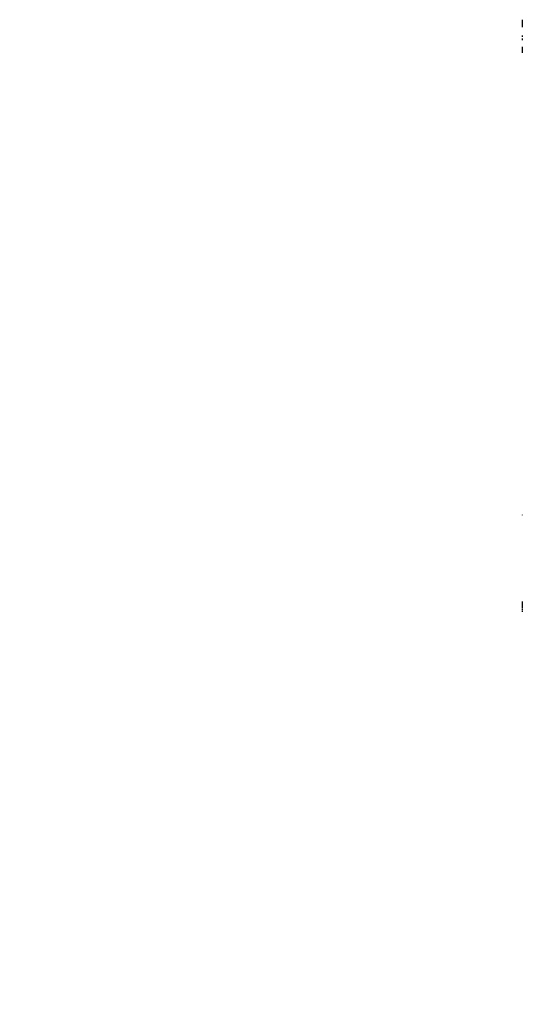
# Model space of a CAD drawing. Header units: millimetres. Extents: x 69 to 3789, y -13 to 412.
# Tile 1 of 8: x 69 to 274, y -13 to 390. Entities that reach past the tile are written whole.
import ezdxf

# ---------------------------------------------------------------- set-up
doc = ezdxf.new("R2010")
doc.units = ezdxf.units.MM
doc.layers.add('DETAIL', color=2, linetype='Continuous')
doc.layers.add('TEXT', color=7, linetype='Continuous')
doc.styles.add('fastrack', font='ARIAL.TTF')

msp = doc.modelspace()

# ---------------------------------------------------------------- linework, layer by layer
at = {"layer": 'DETAIL'}
for p, q in [((274.06, 390.05), (274.06, 389.98)), ((274.06, 389.98), (274.06, 389.14)), ((274.06, 389.14), (274.06, 388.75)), ((274.06, 388.75), (274.06, 387.45)), ((274.06, 387.45), (274.06, 387)), ((274.06, 383.64), (274.06, 383)), ((274.06, 382.34), (274.06, 381.64)), ((274.06, 379.01), (274.06, 378.69)), ((274.06, 378.69), (274.06, 378.69)), ((274.06, 378.54), (274.06, 378.49)), ((274.06, 378.49), (274.06, 378.46)), ((274.06, 378.46), (274.06, 377.48)), ((274.06, 377.48), (274.06, 376.55)), ((274.06, 187.59), (274.06, 187.4)), ((274.06, 187.59), (274.06, 187.59)), ((274.06, 152.06), (274.06, 151.82)), ((274.06, 151.82), (274.06, 150.79)), ((274.06, 150.79), (274.06, 150.61)), ((274.06, 150.61), (274.06, 149.38)), ((274.06, 149.38), (274.06, 149.35)), ((274.06, 149.35), (274.06, 149.25)), ((274.06, 149), (274.06, 148.94)), ((274.06, 148.94), (274.06, 148.45)), ((274.06, 148.19), (274.06, 147.87))]:
    msp.add_line(p, q, dxfattribs=at)

# ---------------------------------------------------------------- texts
at = {"layer": 'TEXT', "insert": (68.68, 105.25), "char_height": 15, "width": 610.7018, "attachment_point": 1, "style": 'fastrack'}
msp.add_mtext('\\pi225.51;CRANE LIMITED\\P\\pi234.25;GATE VALVES\\P\\pi239.28;D155C_35mm', dxfattribs=at)

doc.saveas('drawing.dxf')
